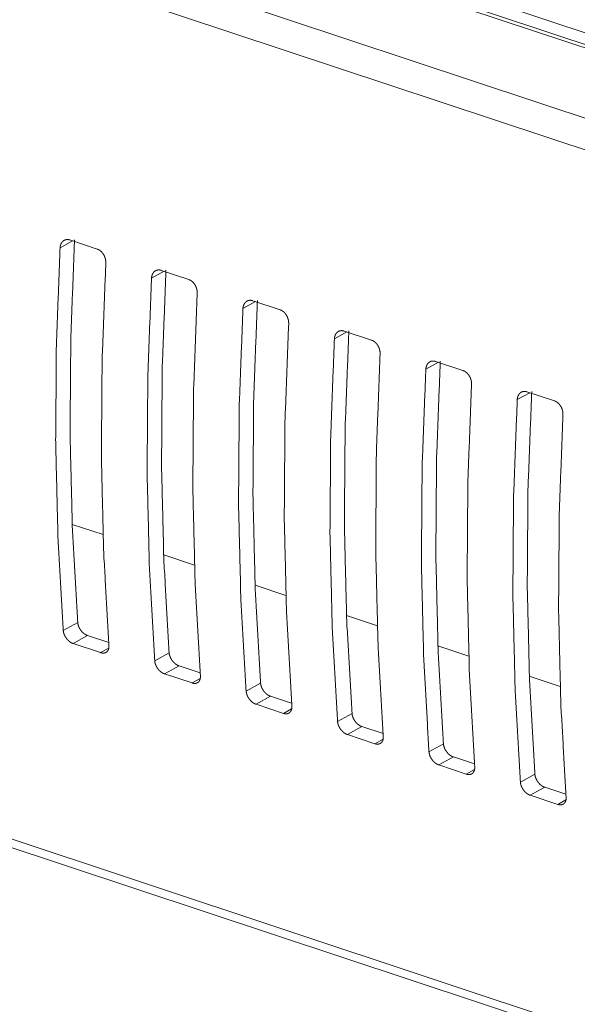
# Model space of a CAD drawing. Header units: millimetres. Extents: x 0 to 2122, y 0 to 1639.
# Tile 62 of 75: x 1392 to 1416, y 1168 to 1210. Entities that reach past the tile are written whole.
import ezdxf

# ---------------------------------------------------------------- set-up
doc = ezdxf.new("R2010")
doc.units = ezdxf.units.MM
doc.layers.add('1', color=7, linetype='Continuous', true_color=0xffffff)

msp = doc.modelspace()

# ---------------------------------------------------------------- linework, layer by layer
at = {"layer": '1', "color": 7, "linetype": 'Continuous', "lineweight": 13}
for p, q in [((1518.31, 1175.202), (1189.193, 1284.466)), ((1518.633, 1175.248), (1189.516, 1284.512)), ((1190.328, 1284.746), (1518.66, 1175.743)), ((1514.907, 1173.322), (1185.79, 1282.586)), ((1514.248, 1172.169), (1185.131, 1281.434)), ((1508.304, 1136.363), (1185.445, 1243.55)), ((1185.762, 1243.082), (1508.349, 1135.986)), ((1394.047, 1200.863), (1393.509, 1200.566)), ((1393.927, 1200.903), (1395.105, 1200.512)), ((1397.974, 1199.559), (1397.436, 1199.262)), ((1397.854, 1199.599), (1399.033, 1199.208)), ((1401.902, 1198.255), (1401.364, 1197.958)), ((1401.782, 1198.295), (1402.96, 1197.904)), ((1405.829, 1196.952), (1405.291, 1196.654)), ((1405.709, 1196.991), (1406.888, 1196.6)), ((1409.757, 1195.648), (1409.219, 1195.35)), ((1409.637, 1195.688), (1410.815, 1195.296)), ((1413.564, 1194.384), (1414.742, 1193.993)), ((1413.684, 1194.344), (1413.146, 1194.047)), ((1394.032, 1188.684), (1395.354, 1188.246)), ((1397.959, 1187.381), (1399.284, 1186.941)), ((1401.885, 1186.077), (1403.21, 1185.637)), ((1405.815, 1184.773), (1407.137, 1184.334)), ((1393.645, 1184.135), (1394.267, 1184.478)), ((1394.692, 1183.912), (1394.071, 1183.569)), ((1394.692, 1183.912), (1395.599, 1183.611)), ((1394.071, 1183.569), (1395.249, 1183.178)), ((1409.742, 1183.469), (1411.063, 1183.03)), ((1395.249, 1183.178), (1395.599, 1183.371)), ((1397.573, 1182.831), (1398.194, 1183.174)), ((1398.62, 1182.608), (1397.998, 1182.265)), ((1398.62, 1182.608), (1399.527, 1182.307)), ((1397.998, 1182.265), (1399.176, 1181.874)), ((1413.665, 1182.167), (1414.99, 1181.727)), ((1399.176, 1181.874), (1399.527, 1182.067)), ((1401.5, 1181.527), (1402.121, 1181.87)), ((1402.547, 1181.305), (1401.926, 1180.961)), ((1402.547, 1181.305), (1403.454, 1181.003)), ((1401.926, 1180.961), (1403.104, 1180.57)), ((1403.104, 1180.57), (1403.454, 1180.764)), ((1405.427, 1180.223), (1406.049, 1180.566)), ((1406.475, 1180.001), (1405.853, 1179.657)), ((1406.475, 1180.001), (1407.382, 1179.699)), ((1405.853, 1179.657), (1407.031, 1179.266)), ((1407.031, 1179.266), (1407.382, 1179.46)), ((1409.355, 1178.919), (1409.976, 1179.262)), ((1410.402, 1178.697), (1409.78, 1178.353)), ((1409.78, 1178.353), (1410.959, 1177.962)), ((1410.402, 1178.697), (1411.309, 1178.396)), ((1410.959, 1177.962), (1411.309, 1178.156)), ((1413.282, 1177.615), (1413.904, 1177.958)), ((1414.329, 1177.393), (1413.708, 1177.049)), ((1413.708, 1177.049), (1414.886, 1176.658)), ((1414.329, 1177.393), (1415.237, 1177.092)), ((1414.886, 1176.658), (1415.237, 1176.852))]:
    msp.add_line(p, q, dxfattribs=at)
for points, knots in [([(1393.509, 1200.566), (1393.513, 1200.611), (1393.521, 1200.654), (1393.527, 1200.675), (1393.533, 1200.695), (1393.54, 1200.715), (1393.548, 1200.735), (1393.567, 1200.77), (1393.589, 1200.803), (1393.601, 1200.818), (1393.614, 1200.832), (1393.627, 1200.846), (1393.641, 1200.858), (1393.671, 1200.879), (1393.704, 1200.896), (1393.721, 1200.903), (1393.738, 1200.909), (1393.756, 1200.914), (1393.774, 1200.917), (1393.793, 1200.92), (1393.811, 1200.921), (1393.83, 1200.921), (1393.85, 1200.919), (1393.888, 1200.914), (1393.927, 1200.903)], [0, 0, 0.071754, 0.14119, 0.175397, 0.20908, 0.242434, 0.275382, 0.339397, 0.401444, 0.43207, 0.462546, 0.492521, 0.522008, 0.580378, 0.638372, 0.667477, 0.696685, 0.725624, 0.754668, 0.784218, 0.81358, 0.84367, 0.874346, 0.936273, 1, 1]), ([(1394.13, 1200.909), (1393.97, 1196.698), (1393.939, 1192.55), (1394.038, 1188.474), (1394.267, 1184.478)], [0, 0, 0.256294, 0.508576, 0.75657, 1, 1]), ([(1393.509, 1200.566), (1393.35, 1196.356), (1393.32, 1192.208), (1393.419, 1188.132), (1393.645, 1184.134)], [0, 0, 0.256227, 0.508492, 0.756503, 1, 1]), ([(1395.105, 1200.512), (1395.144, 1200.497), (1395.182, 1200.477), (1395.2, 1200.466), (1395.218, 1200.454), (1395.236, 1200.44), (1395.254, 1200.426), (1395.288, 1200.395), (1395.319, 1200.36), (1395.334, 1200.342), (1395.349, 1200.323), (1395.363, 1200.303), (1395.376, 1200.282), (1395.399, 1200.24), (1395.42, 1200.196), (1395.43, 1200.173), (1395.434, 1200.161), (1395.438, 1200.149), (1395.446, 1200.126), (1395.452, 1200.103), (1395.458, 1200.079), (1395.463, 1200.056), (1395.467, 1200.032), (1395.47, 1200.008), (1395.473, 1199.961), (1395.473, 1199.914)], [0, 0, 0.055321, 0.111957, 0.140725, 0.170269, 0.200281, 0.230689, 0.291911, 0.354551, 0.386443, 0.418577, 0.451039, 0.483439, 0.548352, 0.613993, 0.647112, 0.663615, 0.680042, 0.712646, 0.745204, 0.77758, 0.80998, 0.842243, 0.874424, 0.937785, 1, 1]), ([(1395.473, 1199.914), (1395.314, 1195.704), (1395.284, 1191.556), (1395.382, 1187.48), (1395.609, 1183.483)], [0, 0, 0.256227, 0.508487, 0.756498, 1, 1]), ([(1397.436, 1199.262), (1397.441, 1199.307), (1397.449, 1199.35), (1397.454, 1199.371), (1397.46, 1199.392), (1397.468, 1199.411), (1397.476, 1199.431), (1397.494, 1199.467), (1397.516, 1199.499), (1397.528, 1199.514), (1397.541, 1199.529), (1397.555, 1199.542), (1397.569, 1199.554), (1397.599, 1199.575), (1397.631, 1199.592), (1397.648, 1199.599), (1397.666, 1199.605), (1397.683, 1199.61), (1397.702, 1199.613), (1397.72, 1199.616), (1397.739, 1199.617), (1397.758, 1199.617), (1397.777, 1199.616), (1397.816, 1199.61), (1397.854, 1199.599)], [0, 0, 0.07188, 0.141313, 0.175391, 0.209073, 0.242425, 0.275371, 0.339383, 0.401535, 0.43216, 0.462537, 0.492511, 0.521997, 0.580363, 0.638355, 0.667458, 0.696705, 0.725643, 0.754686, 0.784217, 0.813578, 0.843666, 0.874332, 0.936276, 1, 1]), ([(1398.058, 1199.605), (1397.897, 1195.394), (1397.867, 1191.246), (1397.966, 1187.17), (1398.194, 1183.174)], [0, 0, 0.256289, 0.508576, 0.75657, 1, 1]), ([(1397.436, 1199.262), (1397.278, 1195.052), (1397.248, 1190.905), (1397.346, 1186.828), (1397.573, 1182.831)], [0, 0, 0.256228, 0.50849, 0.756502, 1, 1]), ([(1399.033, 1199.208), (1399.071, 1199.193), (1399.109, 1199.174), (1399.127, 1199.162), (1399.146, 1199.15), (1399.164, 1199.137), (1399.181, 1199.122), (1399.215, 1199.091), (1399.247, 1199.057), (1399.262, 1199.038), (1399.276, 1199.019), (1399.29, 1198.999), (1399.303, 1198.979), (1399.327, 1198.936), (1399.348, 1198.892), (1399.353, 1198.88), (1399.357, 1198.869), (1399.361, 1198.857), (1399.366, 1198.846), (1399.373, 1198.822), (1399.38, 1198.799), (1399.385, 1198.775), (1399.39, 1198.752), (1399.394, 1198.728), (1399.397, 1198.704), (1399.401, 1198.657), (1399.4, 1198.61)], [0, 0, 0.055285, 0.111924, 0.14094, 0.170241, 0.200255, 0.230734, 0.29196, 0.354523, 0.386417, 0.418641, 0.451015, 0.483417, 0.54843, 0.614076, 0.630534, 0.647197, 0.663597, 0.680025, 0.712737, 0.745297, 0.777676, 0.809969, 0.842343, 0.874527, 0.937891, 1, 1]), ([(1399.4, 1198.61), (1399.242, 1194.4), (1399.211, 1190.253), (1399.31, 1186.176), (1399.536, 1182.179)], [0, 0, 0.256232, 0.508492, 0.756503, 1, 1]), ([(1401.364, 1197.958), (1401.368, 1198.003), (1401.376, 1198.047), (1401.382, 1198.067), (1401.388, 1198.088), (1401.395, 1198.108), (1401.403, 1198.127), (1401.422, 1198.163), (1401.444, 1198.195), (1401.456, 1198.21), (1401.469, 1198.225), (1401.482, 1198.238), (1401.496, 1198.25), (1401.526, 1198.271), (1401.559, 1198.289), (1401.576, 1198.296), (1401.593, 1198.301), (1401.611, 1198.306), (1401.629, 1198.309), (1401.647, 1198.312), (1401.666, 1198.313), (1401.685, 1198.313), (1401.704, 1198.312), (1401.743, 1198.306), (1401.782, 1198.295)], [0, 0, 0.071759, 0.1412, 0.175283, 0.209094, 0.242539, 0.275388, 0.339408, 0.401459, 0.432088, 0.462469, 0.492537, 0.522027, 0.580325, 0.638324, 0.66748, 0.69669, 0.725631, 0.754935, 0.78421, 0.813575, 0.843667, 0.874337, 0.936268, 1, 1]), ([(1401.985, 1198.302), (1401.825, 1194.091), (1401.794, 1189.942), (1401.893, 1185.866), (1402.121, 1181.87)], [0, 0, 0.25629, 0.508579, 0.756569, 1, 1]), ([(1401.364, 1197.958), (1401.205, 1193.748), (1401.175, 1189.601), (1401.273, 1185.524), (1401.5, 1181.527)], [0, 0, 0.256232, 0.508492, 0.756503, 1, 1]), ([(1402.96, 1197.904), (1402.999, 1197.889), (1403.036, 1197.87), (1403.055, 1197.858), (1403.073, 1197.846), (1403.091, 1197.833), (1403.109, 1197.818), (1403.142, 1197.787), (1403.174, 1197.753), (1403.189, 1197.734), (1403.204, 1197.715), (1403.217, 1197.695), (1403.23, 1197.675), (1403.254, 1197.632), (1403.275, 1197.588), (1403.28, 1197.576), (1403.285, 1197.565), (1403.289, 1197.553), (1403.293, 1197.542), (1403.3, 1197.518), (1403.307, 1197.495), (1403.313, 1197.471), (1403.318, 1197.448), (1403.322, 1197.424), (1403.325, 1197.4), (1403.328, 1197.353), (1403.328, 1197.306)], [0, 0, 0.055322, 0.111957, 0.140914, 0.170275, 0.200287, 0.230695, 0.291918, 0.354557, 0.38645, 0.418584, 0.451046, 0.483446, 0.548455, 0.614097, 0.630554, 0.647114, 0.663616, 0.680043, 0.712753, 0.745311, 0.777688, 0.809979, 0.842242, 0.874424, 0.937785, 1, 1]), ([(1403.328, 1197.306), (1403.169, 1193.096), (1403.139, 1188.949), (1403.237, 1184.872), (1403.464, 1180.875)], [0, 0, 0.256227, 0.508492, 0.756503, 1, 1]), ([(1405.291, 1196.654), (1405.296, 1196.699), (1405.303, 1196.743), (1405.309, 1196.764), (1405.315, 1196.784), (1405.323, 1196.804), (1405.33, 1196.823), (1405.349, 1196.859), (1405.371, 1196.891), (1405.383, 1196.906), (1405.396, 1196.921), (1405.409, 1196.934), (1405.424, 1196.946), (1405.454, 1196.968), (1405.486, 1196.985), (1405.503, 1196.992), (1405.521, 1196.997), (1405.538, 1197.002), (1405.557, 1197.006), (1405.575, 1197.008), (1405.593, 1197.009), (1405.612, 1197.009), (1405.632, 1197.008), (1405.67, 1197.002), (1405.709, 1196.991)], [0, 0, 0.071754, 0.141318, 0.175398, 0.209082, 0.242524, 0.275371, 0.339386, 0.401542, 0.432066, 0.462542, 0.492516, 0.522004, 0.580373, 0.638368, 0.667472, 0.69668, 0.725619, 0.754945, 0.784218, 0.81358, 0.84367, 0.874346, 0.936273, 1, 1]), ([(1405.913, 1196.998), (1405.752, 1192.787), (1405.721, 1188.639), (1405.82, 1184.562), (1406.049, 1180.566)], [0, 0, 0.256294, 0.508576, 0.75657, 1, 1]), ([(1405.291, 1196.654), (1405.133, 1192.444), (1405.103, 1188.297), (1405.201, 1184.22), (1405.427, 1180.223)], [0, 0, 0.256227, 0.508492, 0.756498, 1, 1]), ([(1406.888, 1196.6), (1406.926, 1196.585), (1406.964, 1196.566), (1406.982, 1196.555), (1407, 1196.542), (1407.018, 1196.529), (1407.036, 1196.514), (1407.07, 1196.483), (1407.102, 1196.449), (1407.117, 1196.43), (1407.131, 1196.411), (1407.145, 1196.391), (1407.158, 1196.371), (1407.182, 1196.328), (1407.203, 1196.284), (1407.212, 1196.261), (1407.216, 1196.249), (1407.22, 1196.238), (1407.228, 1196.215), (1407.235, 1196.191), (1407.24, 1196.168), (1407.245, 1196.144), (1407.249, 1196.12), (1407.252, 1196.096), (1407.255, 1196.049), (1407.255, 1196.002)], [0, 0, 0.055321, 0.111956, 0.140913, 0.170273, 0.200285, 0.230693, 0.291914, 0.354553, 0.38636, 0.418582, 0.451044, 0.483443, 0.548355, 0.613997, 0.647115, 0.663617, 0.680044, 0.712648, 0.745206, 0.777582, 0.809981, 0.842244, 0.874425, 0.937785, 1, 1]), ([(1407.255, 1196.002), (1407.096, 1191.792), (1407.066, 1187.645), (1407.165, 1183.568), (1407.391, 1179.571)], [0, 0, 0.256228, 0.50849, 0.756502, 1, 1]), ([(1409.219, 1195.35), (1409.223, 1195.396), (1409.231, 1195.439), (1409.236, 1195.46), (1409.243, 1195.48), (1409.25, 1195.5), (1409.258, 1195.519), (1409.277, 1195.555), (1409.298, 1195.588), (1409.31, 1195.603), (1409.323, 1195.617), (1409.337, 1195.63), (1409.351, 1195.642), (1409.381, 1195.664), (1409.413, 1195.681), (1409.431, 1195.688), (1409.448, 1195.694), (1409.466, 1195.698), (1409.484, 1195.702), (1409.502, 1195.704), (1409.521, 1195.705), (1409.54, 1195.705), (1409.559, 1195.704), (1409.598, 1195.698), (1409.637, 1195.688)], [0, 0, 0.071761, 0.141205, 0.175288, 0.208976, 0.242544, 0.275375, 0.339277, 0.401439, 0.432069, 0.46245, 0.49252, 0.521925, 0.5803, 0.638301, 0.667408, 0.69666, 0.725603, 0.754907, 0.784184, 0.813549, 0.843642, 0.874313, 0.936266, 1, 1]), ([(1409.84, 1195.694), (1409.68, 1191.483), (1409.649, 1187.335), (1409.748, 1183.258), (1409.976, 1179.262)], [0, 0, 0.256288, 0.508576, 0.75657, 1, 1]), ([(1409.219, 1195.35), (1409.06, 1191.14), (1409.03, 1186.993), (1409.128, 1182.916), (1409.355, 1178.919)], [0, 0, 0.256232, 0.508492, 0.756503, 1, 1]), ([(1410.815, 1195.296), (1410.853, 1195.281), (1410.891, 1195.262), (1410.91, 1195.251), (1410.928, 1195.238), (1410.946, 1195.225), (1410.964, 1195.211), (1410.997, 1195.18), (1411.029, 1195.145), (1411.044, 1195.127), (1411.058, 1195.107), (1411.072, 1195.087), (1411.085, 1195.067), (1411.109, 1195.024), (1411.13, 1194.98), (1411.135, 1194.969), (1411.139, 1194.957), (1411.144, 1194.946), (1411.148, 1194.934), (1411.155, 1194.911), (1411.162, 1194.887), (1411.168, 1194.864), (1411.173, 1194.84), (1411.177, 1194.816), (1411.18, 1194.792), (1411.183, 1194.745), (1411.182, 1194.699)], [0, 0, 0.055284, 0.111922, 0.14088, 0.170242, 0.200256, 0.230735, 0.291884, 0.354527, 0.386421, 0.418556, 0.45102, 0.483421, 0.548433, 0.614078, 0.63062, 0.647099, 0.663602, 0.68003, 0.712741, 0.745301, 0.777679, 0.809971, 0.842345, 0.874418, 0.937782, 1, 1]), ([(1411.182, 1194.699), (1411.024, 1190.489), (1410.994, 1186.341), (1411.092, 1182.264), (1411.318, 1178.267)], [0, 0, 0.256232, 0.508492, 0.756503, 1, 1]), ([(1413.146, 1194.047), (1413.15, 1194.092), (1413.158, 1194.135), (1413.164, 1194.156), (1413.17, 1194.176), (1413.177, 1194.196), (1413.185, 1194.215), (1413.204, 1194.251), (1413.226, 1194.284), (1413.238, 1194.299), (1413.251, 1194.313), (1413.264, 1194.326), (1413.278, 1194.339), (1413.308, 1194.36), (1413.341, 1194.377), (1413.358, 1194.384), (1413.375, 1194.39), (1413.393, 1194.394), (1413.411, 1194.398), (1413.43, 1194.4), (1413.448, 1194.401), (1413.467, 1194.401), (1413.487, 1194.4), (1413.525, 1194.394), (1413.564, 1194.384)], [0, 0, 0.071758, 0.141199, 0.175408, 0.209094, 0.242538, 0.275488, 0.339387, 0.401437, 0.432066, 0.462447, 0.492515, 0.522004, 0.580302, 0.638361, 0.667467, 0.696677, 0.725618, 0.754921, 0.784196, 0.81383, 0.84366, 0.874338, 0.936269, 1, 1]), ([(1413.768, 1194.39), (1413.607, 1190.179), (1413.576, 1186.031), (1413.675, 1181.955), (1413.904, 1177.959)], [0, 0, 0.256293, 0.508581, 0.75657, 1, 1]), ([(1413.146, 1194.047), (1412.987, 1189.837), (1412.957, 1185.689), (1413.056, 1181.612), (1413.282, 1177.615)], [0, 0, 0.256232, 0.508492, 0.756503, 1, 1]), ([(1414.742, 1193.993), (1414.781, 1193.977), (1414.819, 1193.958), (1414.837, 1193.947), (1414.855, 1193.934), (1414.873, 1193.921), (1414.891, 1193.907), (1414.925, 1193.876), (1414.956, 1193.841), (1414.971, 1193.823), (1414.986, 1193.803), (1415, 1193.783), (1415.013, 1193.763), (1415.037, 1193.721), (1415.058, 1193.676), (1415.062, 1193.665), (1415.067, 1193.653), (1415.071, 1193.642), (1415.075, 1193.63), (1415.083, 1193.607), (1415.089, 1193.583), (1415.095, 1193.56), (1415.1, 1193.536), (1415.104, 1193.512), (1415.107, 1193.488), (1415.11, 1193.441), (1415.11, 1193.395)], [0, 0, 0.055321, 0.111956, 0.140913, 0.170274, 0.200286, 0.230693, 0.291915, 0.354555, 0.386447, 0.41858, 0.451043, 0.483442, 0.548355, 0.614096, 0.630637, 0.647115, 0.663617, 0.680044, 0.712649, 0.745313, 0.777582, 0.809981, 0.842244, 0.874425, 0.937785, 1, 1]), ([(1415.11, 1193.395), (1414.951, 1189.185), (1414.921, 1185.037), (1415.019, 1180.96), (1415.246, 1176.963)], [0, 0, 0.256227, 0.508492, 0.756498, 1, 1]), ([(1394.267, 1184.478), (1394.272, 1184.435), (1394.28, 1184.391), (1394.286, 1184.369), (1394.293, 1184.346), (1394.3, 1184.324), (1394.309, 1184.302), (1394.328, 1184.258), (1394.351, 1184.215), (1394.363, 1184.194), (1394.376, 1184.173), (1394.39, 1184.152), (1394.404, 1184.132), (1394.435, 1184.094), (1394.468, 1184.059), (1394.485, 1184.042), (1394.503, 1184.026), (1394.521, 1184.01), (1394.539, 1183.996), (1394.557, 1183.982), (1394.576, 1183.969), (1394.595, 1183.957), (1394.615, 1183.946), (1394.654, 1183.927), (1394.692, 1183.912)], [0, 0, 0.058595, 0.118616, 0.14932, 0.180549, 0.21233, 0.244381, 0.30873, 0.3738, 0.406748, 0.43999, 0.473038, 0.506088, 0.571644, 0.636722, 0.669312, 0.701374, 0.733124, 0.764341, 0.795236, 0.825852, 0.855986, 0.885875, 0.944031, 1, 1]), ([(1394.071, 1183.569), (1394.032, 1183.584), (1393.993, 1183.603), (1393.974, 1183.613), (1393.955, 1183.625), (1393.936, 1183.638), (1393.917, 1183.652), (1393.881, 1183.682), (1393.847, 1183.715), (1393.83, 1183.732), (1393.814, 1183.751), (1393.798, 1183.769), (1393.783, 1183.789), (1393.755, 1183.829), (1393.729, 1183.871), (1393.723, 1183.881), (1393.718, 1183.892), (1393.707, 1183.914), (1393.697, 1183.936), (1393.687, 1183.958), (1393.679, 1183.98), (1393.672, 1184.002), (1393.665, 1184.024), (1393.659, 1184.047), (1393.65, 1184.091), (1393.645, 1184.134)], [0, 0, 0.055923, 0.113526, 0.143164, 0.173236, 0.204094, 0.23523, 0.298082, 0.362253, 0.394768, 0.42765, 0.460604, 0.493432, 0.559199, 0.625089, 0.641589, 0.658081, 0.690855, 0.723054, 0.755101, 0.786837, 0.818333, 0.849664, 0.880743, 0.941301, 1, 1]), ([(1395.609, 1183.483), (1395.61, 1183.44), (1395.608, 1183.4), (1395.605, 1183.381), (1395.601, 1183.362), (1395.597, 1183.344), (1395.591, 1183.326), (1395.578, 1183.293), (1395.561, 1183.263), (1395.551, 1183.249), (1395.541, 1183.236), (1395.529, 1183.224), (1395.517, 1183.213), (1395.491, 1183.194), (1395.462, 1183.179), (1395.447, 1183.173), (1395.431, 1183.168), (1395.414, 1183.164), (1395.397, 1183.161), (1395.38, 1183.159), (1395.362, 1183.158), (1395.344, 1183.159), (1395.325, 1183.16), (1395.288, 1183.167), (1395.249, 1183.178)], [0, 0, 0.072818, 0.142301, 0.176072, 0.209275, 0.241944, 0.274103, 0.335788, 0.395203, 0.424442, 0.453518, 0.482245, 0.510485, 0.56654, 0.623081, 0.651971, 0.68105, 0.710148, 0.740003, 0.769896, 0.800803, 0.832269, 0.864414, 0.930822, 1, 1]), ([(1398.194, 1183.174), (1398.199, 1183.131), (1398.208, 1183.087), (1398.213, 1183.065), (1398.22, 1183.042), (1398.228, 1183.02), (1398.236, 1182.998), (1398.255, 1182.954), (1398.278, 1182.911), (1398.29, 1182.89), (1398.304, 1182.869), (1398.317, 1182.848), (1398.332, 1182.829), (1398.362, 1182.791), (1398.395, 1182.755), (1398.413, 1182.738), (1398.43, 1182.722), (1398.448, 1182.706), (1398.466, 1182.692), (1398.485, 1182.678), (1398.504, 1182.665), (1398.523, 1182.653), (1398.542, 1182.642), (1398.581, 1182.623), (1398.62, 1182.608)], [0, 0, 0.058599, 0.118624, 0.14933, 0.180561, 0.212239, 0.244292, 0.308645, 0.373817, 0.406769, 0.439919, 0.473061, 0.506113, 0.571587, 0.63667, 0.669261, 0.701325, 0.73315, 0.764369, 0.795266, 0.825821, 0.856016, 0.885908, 0.944067, 1, 1]), ([(1397.998, 1182.265), (1397.959, 1182.28), (1397.921, 1182.299), (1397.902, 1182.31), (1397.883, 1182.322), (1397.864, 1182.334), (1397.845, 1182.348), (1397.809, 1182.378), (1397.774, 1182.411), (1397.757, 1182.428), (1397.741, 1182.447), (1397.725, 1182.465), (1397.71, 1182.485), (1397.682, 1182.525), (1397.657, 1182.567), (1397.651, 1182.577), (1397.645, 1182.588), (1397.64, 1182.599), (1397.634, 1182.61), (1397.624, 1182.632), (1397.615, 1182.654), (1397.606, 1182.676), (1397.599, 1182.698), (1397.592, 1182.721), (1397.586, 1182.743), (1397.578, 1182.787), (1397.573, 1182.831)], [0, 0, 0.055919, 0.113518, 0.143154, 0.173282, 0.203954, 0.235088, 0.298036, 0.362202, 0.394795, 0.427591, 0.460543, 0.493456, 0.559128, 0.625012, 0.641609, 0.6581, 0.674386, 0.690771, 0.723069, 0.755011, 0.786849, 0.818237, 0.849673, 0.880641, 0.941195, 1, 1]), ([(1399.536, 1182.179), (1399.538, 1182.137), (1399.535, 1182.096), (1399.532, 1182.077), (1399.529, 1182.058), (1399.524, 1182.04), (1399.519, 1182.022), (1399.505, 1181.989), (1399.488, 1181.959), (1399.479, 1181.945), (1399.468, 1181.932), (1399.457, 1181.92), (1399.445, 1181.909), (1399.419, 1181.89), (1399.39, 1181.875), (1399.374, 1181.869), (1399.358, 1181.864), (1399.342, 1181.86), (1399.325, 1181.857), (1399.307, 1181.855), (1399.29, 1181.855), (1399.271, 1181.855), (1399.253, 1181.857), (1399.215, 1181.863), (1399.176, 1181.874)], [0, 0, 0.072809, 0.142427, 0.176194, 0.209393, 0.242059, 0.274077, 0.335887, 0.395296, 0.424531, 0.453493, 0.482216, 0.510549, 0.566597, 0.623132, 0.652018, 0.681051, 0.71018, 0.739749, 0.769923, 0.800826, 0.832289, 0.86443, 0.93083, 1, 1]), ([(1402.121, 1181.87), (1402.127, 1181.827), (1402.135, 1181.783), (1402.141, 1181.761), (1402.148, 1181.739), (1402.155, 1181.716), (1402.164, 1181.694), (1402.183, 1181.65), (1402.205, 1181.607), (1402.218, 1181.586), (1402.231, 1181.565), (1402.245, 1181.545), (1402.259, 1181.525), (1402.29, 1181.487), (1402.323, 1181.451), (1402.34, 1181.434), (1402.358, 1181.418), (1402.376, 1181.402), (1402.394, 1181.388), (1402.412, 1181.374), (1402.431, 1181.362), (1402.45, 1181.35), (1402.469, 1181.339), (1402.508, 1181.319), (1402.547, 1181.305)], [0, 0, 0.058594, 0.118723, 0.149319, 0.180547, 0.212327, 0.244378, 0.308726, 0.373892, 0.406745, 0.439986, 0.473033, 0.506082, 0.571637, 0.636714, 0.669303, 0.701364, 0.733114, 0.764331, 0.795225, 0.82584, 0.855974, 0.885917, 0.944072, 1, 1]), ([(1401.926, 1180.961), (1401.887, 1180.976), (1401.848, 1180.995), (1401.829, 1181.006), (1401.81, 1181.018), (1401.791, 1181.031), (1401.772, 1181.044), (1401.736, 1181.074), (1401.702, 1181.107), (1401.685, 1181.124), (1401.669, 1181.143), (1401.653, 1181.162), (1401.638, 1181.181), (1401.61, 1181.221), (1401.584, 1181.263), (1401.578, 1181.274), (1401.572, 1181.284), (1401.567, 1181.295), (1401.562, 1181.306), (1401.552, 1181.328), (1401.542, 1181.35), (1401.534, 1181.372), (1401.526, 1181.394), (1401.52, 1181.417), (1401.514, 1181.439), (1401.505, 1181.483), (1401.5, 1181.527)], [0, 0, 0.055882, 0.113534, 0.143116, 0.173246, 0.20392, 0.235056, 0.298007, 0.362177, 0.394772, 0.42757, 0.460524, 0.493439, 0.559114, 0.625097, 0.641597, 0.658089, 0.674475, 0.690664, 0.723056, 0.755102, 0.786838, 0.818333, 0.849664, 0.880634, 0.941192, 1, 1]), ([(1403.464, 1180.875), (1403.465, 1180.833), (1403.462, 1180.793), (1403.46, 1180.773), (1403.456, 1180.754), (1403.452, 1180.736), (1403.446, 1180.718), (1403.433, 1180.685), (1403.416, 1180.655), (1403.406, 1180.641), (1403.396, 1180.629), (1403.384, 1180.616), (1403.372, 1180.605), (1403.346, 1180.586), (1403.317, 1180.571), (1403.301, 1180.565), (1403.285, 1180.56), (1403.269, 1180.556), (1403.252, 1180.553), (1403.235, 1180.551), (1403.217, 1180.551), (1403.199, 1180.551), (1403.18, 1180.553), (1403.142, 1180.559), (1403.104, 1180.57)], [0, 0, 0.072812, 0.142289, 0.176057, 0.209398, 0.242064, 0.274084, 0.335895, 0.395306, 0.424543, 0.453505, 0.482229, 0.510563, 0.566529, 0.623132, 0.651967, 0.681044, 0.71014, 0.73971, 0.7699, 0.800518, 0.832271, 0.864401, 0.930828, 1, 1]), ([(1406.049, 1180.566), (1406.054, 1180.523), (1406.063, 1180.479), (1406.068, 1180.457), (1406.075, 1180.435), (1406.083, 1180.412), (1406.091, 1180.39), (1406.11, 1180.346), (1406.133, 1180.303), (1406.145, 1180.282), (1406.158, 1180.261), (1406.172, 1180.241), (1406.187, 1180.221), (1406.217, 1180.183), (1406.25, 1180.147), (1406.267, 1180.13), (1406.285, 1180.114), (1406.303, 1180.099), (1406.321, 1180.084), (1406.34, 1180.07), (1406.359, 1180.058), (1406.378, 1180.046), (1406.397, 1180.035), (1406.436, 1180.016), (1406.475, 1180.001)], [0, 0, 0.058599, 0.118625, 0.149331, 0.180562, 0.212345, 0.244295, 0.308649, 0.373821, 0.406772, 0.440017, 0.473191, 0.506113, 0.571587, 0.63667, 0.669339, 0.701492, 0.733148, 0.764368, 0.795265, 0.82582, 0.856015, 0.885907, 0.944067, 1, 1]), ([(1405.853, 1179.657), (1405.814, 1179.672), (1405.776, 1179.691), (1405.756, 1179.702), (1405.737, 1179.714), (1405.719, 1179.727), (1405.7, 1179.74), (1405.664, 1179.77), (1405.629, 1179.803), (1405.612, 1179.821), (1405.596, 1179.839), (1405.58, 1179.858), (1405.565, 1179.877), (1405.537, 1179.917), (1405.512, 1179.959), (1405.506, 1179.97), (1405.5, 1179.981), (1405.494, 1179.991), (1405.489, 1180.002), (1405.479, 1180.024), (1405.47, 1180.046), (1405.461, 1180.068), (1405.454, 1180.09), (1405.447, 1180.113), (1405.441, 1180.135), (1405.432, 1180.179), (1405.427, 1180.223)], [0, 0, 0.055925, 0.113531, 0.14317, 0.173301, 0.203915, 0.235117, 0.298072, 0.362085, 0.394754, 0.427637, 0.460593, 0.49351, 0.559188, 0.62508, 0.641581, 0.658074, 0.674461, 0.690751, 0.723044, 0.755092, 0.786829, 0.818326, 0.849659, 0.880738, 0.941299, 1, 1]), ([(1407.391, 1179.571), (1407.392, 1179.529), (1407.39, 1179.489), (1407.387, 1179.469), (1407.384, 1179.451), (1407.379, 1179.432), (1407.374, 1179.414), (1407.36, 1179.381), (1407.343, 1179.351), (1407.334, 1179.338), (1407.323, 1179.325), (1407.312, 1179.313), (1407.299, 1179.302), (1407.273, 1179.282), (1407.244, 1179.267), (1407.229, 1179.261), (1407.213, 1179.256), (1407.196, 1179.252), (1407.18, 1179.249), (1407.162, 1179.248), (1407.145, 1179.247), (1407.126, 1179.247), (1407.108, 1179.249), (1407.07, 1179.255), (1407.031, 1179.266)], [0, 0, 0.072951, 0.142424, 0.176191, 0.209389, 0.242054, 0.274209, 0.335885, 0.395292, 0.424527, 0.453599, 0.482218, 0.51055, 0.566598, 0.623131, 0.652017, 0.681092, 0.710187, 0.739755, 0.769928, 0.800545, 0.832007, 0.864432, 0.930832, 1, 1]), ([(1409.976, 1179.262), (1409.981, 1179.219), (1409.99, 1179.175), (1409.996, 1179.153), (1410.002, 1179.131), (1410.01, 1179.108), (1410.019, 1179.086), (1410.038, 1179.042), (1410.06, 1178.999), (1410.073, 1178.978), (1410.086, 1178.957), (1410.1, 1178.937), (1410.114, 1178.917), (1410.145, 1178.879), (1410.177, 1178.843), (1410.195, 1178.826), (1410.213, 1178.81), (1410.23, 1178.795), (1410.249, 1178.78), (1410.267, 1178.767), (1410.286, 1178.754), (1410.305, 1178.742), (1410.324, 1178.731), (1410.363, 1178.712), (1410.402, 1178.697)], [0, 0, 0.0586, 0.118627, 0.149334, 0.180565, 0.212244, 0.244298, 0.308653, 0.373827, 0.406779, 0.43993, 0.473105, 0.506117, 0.571592, 0.636677, 0.669269, 0.701497, 0.733082, 0.764371, 0.795203, 0.825821, 0.855958, 0.885905, 0.944066, 1, 1]), ([(1409.78, 1178.353), (1409.742, 1178.368), (1409.703, 1178.387), (1409.684, 1178.398), (1409.665, 1178.41), (1409.646, 1178.423), (1409.627, 1178.437), (1409.591, 1178.466), (1409.557, 1178.499), (1409.54, 1178.517), (1409.523, 1178.535), (1409.508, 1178.554), (1409.493, 1178.573), (1409.465, 1178.613), (1409.439, 1178.655), (1409.433, 1178.666), (1409.422, 1178.688), (1409.416, 1178.698), (1409.406, 1178.72), (1409.397, 1178.742), (1409.389, 1178.764), (1409.381, 1178.787), (1409.374, 1178.809), (1409.369, 1178.831), (1409.36, 1178.876), (1409.355, 1178.919)], [0, 0, 0.05592, 0.113521, 0.143158, 0.173287, 0.20396, 0.235094, 0.298044, 0.362051, 0.394797, 0.427595, 0.460547, 0.493462, 0.559135, 0.625, 0.641609, 0.674384, 0.690672, 0.723063, 0.755109, 0.786843, 0.818232, 0.849669, 0.880638, 0.941194, 1, 1]), ([(1411.318, 1178.267), (1411.32, 1178.225), (1411.317, 1178.185), (1411.315, 1178.165), (1411.311, 1178.147), (1411.307, 1178.128), (1411.301, 1178.111), (1411.288, 1178.078), (1411.271, 1178.048), (1411.261, 1178.034), (1411.25, 1178.021), (1411.239, 1178.009), (1411.227, 1177.998), (1411.201, 1177.978), (1411.172, 1177.963), (1411.156, 1177.957), (1411.14, 1177.952), (1411.124, 1177.948), (1411.107, 1177.945), (1411.09, 1177.944), (1411.072, 1177.943), (1411.054, 1177.943), (1411.035, 1177.945), (1410.997, 1177.951), (1410.959, 1177.962)], [0, 0, 0.072809, 0.142427, 0.176194, 0.209393, 0.242059, 0.274077, 0.335887, 0.395296, 0.424531, 0.453493, 0.482216, 0.510549, 0.566598, 0.623132, 0.652019, 0.681052, 0.71018, 0.739749, 0.769924, 0.800541, 0.832004, 0.86443, 0.93083, 1, 1]), ([(1413.904, 1177.959), (1413.909, 1177.915), (1413.918, 1177.871), (1413.923, 1177.849), (1413.93, 1177.827), (1413.938, 1177.805), (1413.946, 1177.782), (1413.965, 1177.738), (1413.988, 1177.695), (1414, 1177.674), (1414.013, 1177.653), (1414.027, 1177.633), (1414.042, 1177.613), (1414.072, 1177.575), (1414.105, 1177.539), (1414.122, 1177.522), (1414.14, 1177.506), (1414.158, 1177.491), (1414.176, 1177.476), (1414.194, 1177.463), (1414.213, 1177.45), (1414.232, 1177.438), (1414.252, 1177.427), (1414.291, 1177.408), (1414.329, 1177.393)], [0, 0, 0.058596, 0.118727, 0.149379, 0.180544, 0.212326, 0.244377, 0.308727, 0.373797, 0.406747, 0.439989, 0.473162, 0.506081, 0.571638, 0.636717, 0.669307, 0.701533, 0.733115, 0.764332, 0.795227, 0.825843, 0.855978, 0.885922, 0.94403, 1, 1]), ([(1413.708, 1177.049), (1413.669, 1177.064), (1413.63, 1177.083), (1413.611, 1177.094), (1413.592, 1177.106), (1413.573, 1177.119), (1413.555, 1177.133), (1413.518, 1177.162), (1413.484, 1177.195), (1413.467, 1177.213), (1413.451, 1177.231), (1413.435, 1177.25), (1413.42, 1177.269), (1413.392, 1177.309), (1413.367, 1177.351), (1413.36, 1177.362), (1413.355, 1177.373), (1413.349, 1177.384), (1413.344, 1177.395), (1413.334, 1177.416), (1413.325, 1177.438), (1413.316, 1177.461), (1413.309, 1177.483), (1413.302, 1177.505), (1413.296, 1177.527), (1413.287, 1177.572), (1413.282, 1177.615)], [0, 0, 0.055883, 0.113537, 0.143175, 0.173247, 0.203922, 0.235058, 0.298011, 0.362099, 0.394767, 0.427566, 0.460606, 0.493435, 0.559111, 0.624981, 0.64159, 0.657979, 0.674466, 0.690655, 0.723048, 0.755095, 0.786832, 0.818328, 0.84966, 0.880631, 0.94119, 1, 1]), ([(1415.246, 1176.963), (1415.247, 1176.921), (1415.245, 1176.881), (1415.242, 1176.862), (1415.238, 1176.843), (1415.234, 1176.824), (1415.229, 1176.807), (1415.215, 1176.774), (1415.198, 1176.744), (1415.188, 1176.73), (1415.178, 1176.717), (1415.166, 1176.705), (1415.154, 1176.694), (1415.128, 1176.675), (1415.099, 1176.659), (1415.084, 1176.653), (1415.068, 1176.648), (1415.051, 1176.644), (1415.034, 1176.642), (1415.017, 1176.64), (1414.999, 1176.639), (1414.981, 1176.64), (1414.962, 1176.641), (1414.925, 1176.648), (1414.886, 1176.658)], [0, 0, 0.072817, 0.142298, 0.176068, 0.209411, 0.24208, 0.274102, 0.335785, 0.395324, 0.424563, 0.453527, 0.482253, 0.510493, 0.566547, 0.623086, 0.651976, 0.681054, 0.710152, 0.739724, 0.769901, 0.800522, 0.831987, 0.864416, 0.930824, 1, 1])]:
    msp.add_open_spline(points, degree=1, knots=knots, dxfattribs=at)

doc.saveas('drawing.dxf')
